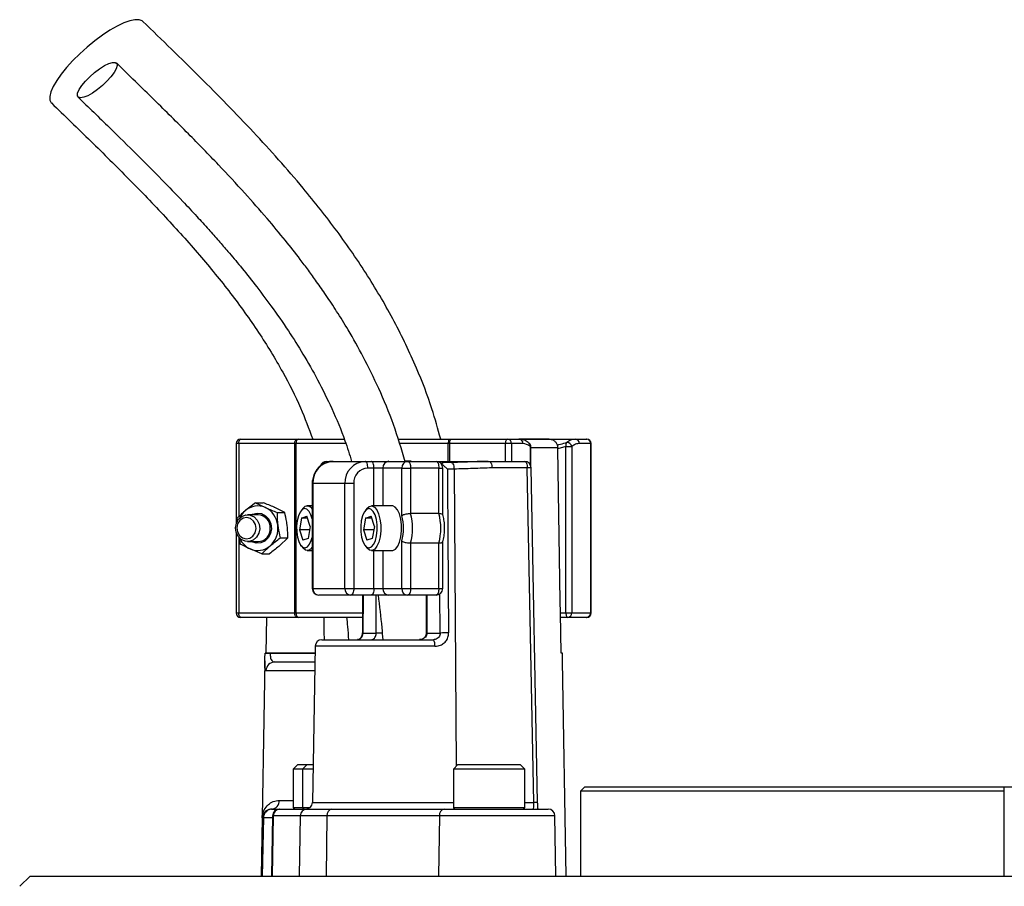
# Model space of a CAD drawing. Header units: millimetres. Extents: x 1245 to 2645, y 237 to 3790.
# Tile 6 of 7: x 1695 to 1915, y 3348 to 3542. Entities that reach past the tile are written whole.
import ezdxf

# ---------------------------------------------------------------- set-up
doc = ezdxf.new("R2010")
doc.units = ezdxf.units.MM

msp = doc.modelspace()

# ---------------------------------------------------------------- linework, layer by layer
at = {"color": 7, "linetype": 'Continuous', "lineweight": 25}
for p, q in [((1743.19, 3447.16), (1743.19, 3429.25)), ((1756.32, 3447.16), (1743.77, 3447.16)), ((1744.19, 3448.16), (1756.74, 3448.16)), ((1756.57, 3447.16), (1756.32, 3447.16)), ((1756.32, 3409.16), (1756.32, 3447.16)), ((1756.57, 3447.16), (1756.57, 3409.16)), ((1756.74, 3448.16), (1757.25, 3448.16)), ((1757.25, 3448.16), (1767.32, 3448.16)), ((1779.44, 3448.16), (1790.87, 3448.16)), ((1791.04, 3447.16), (1790.74, 3447.16)), ((1790.87, 3448.16), (1791.46, 3448.16)), ((1803.59, 3447.16), (1791.04, 3447.16)), ((1791.46, 3448.16), (1804.01, 3448.16)), ((1804.92, 3447.16), (1803.59, 3447.16)), ((1804.01, 3448.16), (1806.57, 3448.16)), ((1807.47, 3447.16), (1804.92, 3447.16)), ((1806.62, 3448.16), (1819.2, 3448.16)), ((1813.36, 3448.16), (1806.69, 3448.16)), ((1809.24, 3442.15), (1809.24, 3446.46)), ((1817.11, 3446.46), (1815.27, 3445.99)), ((1817.11, 3409.16), (1817.11, 3446.46)), ((1817.11, 3446.46), (1818.44, 3446.46)), ((1818.44, 3446.46), (1818.44, 3409.16)), ((1819.2, 3448.16), (1821.76, 3448.16)), ((1822.67, 3447.16), (1820.11, 3447.16)), ((1822.67, 3409.16), (1822.67, 3447.16)), ((1822.76, 3409.16), (1822.76, 3447.16)), ((1815.27, 3445.99), (1815.26, 3446.19)), ((1763.47, 3443.16), (1764.88, 3443.16)), ((1764.88, 3443.16), (1772.07, 3443.16)), ((1772.07, 3443.16), (1773.43, 3443.16)), ((1773.43, 3443.16), (1777.41, 3443.16)), ((1777.41, 3443.16), (1781.64, 3443.16)), ((1781.64, 3443.16), (1787.99, 3443.16)), ((1787.99, 3443.16), (1799.88, 3443.16)), ((1789.79, 3442.87), (1789.68, 3442.9)), ((1791.39, 3442.9), (1789.85, 3442.9)), ((1799.88, 3443.16), (1807.82, 3443.16)), ((1774.06, 3441.66), (1772.7, 3441.66)), ((1776.06, 3441.66), (1774.06, 3441.66)), ((1780.28, 3441.66), (1776.06, 3441.66)), ((1780.28, 3430.99), (1780.28, 3441.66)), ((1780.28, 3441.66), (1782.28, 3441.66)), ((1782.28, 3441.66), (1782.28, 3431.48)), ((1788.62, 3441.66), (1782.28, 3441.66)), ((1788.62, 3431.48), (1788.62, 3441.66)), ((1789.49, 3431.2), (1789.49, 3441.66)), ((1792.02, 3441.43), (1790.54, 3441.43)), ((1808.45, 3441.69), (1800.52, 3441.69)), ((1809.9, 3366.63), (1808.45, 3441.69)), ((1810.77, 3366.64), (1809.32, 3441.69)), ((1760.21, 3438.16), (1760.21, 3414.66)), ((1767.54, 3438.16), (1760.35, 3438.16)), ((1760.35, 3438.16), (1760.35, 3414.66)), ((1769.53, 3438.16), (1767.54, 3438.16)), ((1767.54, 3414.66), (1767.54, 3438.16)), ((1769.53, 3438.16), (1769.53, 3414.66)), ((1747.48, 3433.88), (1745.23, 3432.11)), ((1747.48, 3433.88), (1749.71, 3432.79)), ((1747.48, 3433.88), (1749.22, 3433.88)), ((1760.21, 3433.16), (1759.12, 3433.16)), ((1778.15, 3433.16), (1773.49, 3433.16)), ((1748.1, 3431.16), (1745.73, 3431.16)), ((1754.06, 3431.7), (1751.83, 3432.79)), ((1752.33, 3431.7), (1754.06, 3431.7)), ((1758.13, 3432.58), (1757.71, 3432.05)), ((1772.5, 3432.58), (1772.07, 3432.05)), ((1788.62, 3431.48), (1782.28, 3431.48)), ((1743.35, 3430.34), (1743.38, 3429.6)), ((1757.83, 3430.45), (1757.36, 3427.78)), ((1757.83, 3430.45), (1759.04, 3430.83)), ((1759.16, 3430.45), (1757.83, 3430.45)), ((1759.78, 3428.54), (1759.04, 3430.83)), ((1772.2, 3430.45), (1771.73, 3427.78)), ((1772.2, 3430.45), (1773.41, 3430.83)), ((1773.53, 3430.45), (1772.2, 3430.45)), ((1774.15, 3428.54), (1773.41, 3430.83)), ((1743.19, 3427.07), (1743.19, 3409.16)), ((1757.36, 3427.78), (1758.11, 3425.49)), ((1759.65, 3427.78), (1757.36, 3427.78)), ((1759.78, 3428.54), (1759.32, 3425.87)), ((1771.73, 3427.78), (1772.47, 3425.49)), ((1774.02, 3427.78), (1771.73, 3427.78)), ((1774.15, 3428.54), (1773.68, 3425.87)), ((1745.73, 3425.16), (1748.1, 3425.16)), ((1754.77, 3425.98), (1752.89, 3424.21)), ((1753.04, 3425.98), (1754.77, 3425.98)), ((1759.32, 3425.87), (1758.11, 3425.49)), ((1773.68, 3425.87), (1772.47, 3425.49)), ((1780.28, 3414.66), (1780.28, 3425.33)), ((1788.62, 3424.84), (1782.28, 3424.84)), ((1782.28, 3424.84), (1782.28, 3414.66)), ((1788.62, 3414.66), (1788.62, 3424.84)), ((1789.49, 3414.66), (1789.49, 3425.12)), ((1748.9, 3422.44), (1746.29, 3423.53)), ((1748.9, 3422.44), (1750.78, 3424.21)), ((1748.9, 3422.44), (1750.64, 3422.44)), ((1757.71, 3424.27), (1758.13, 3423.74)), ((1759.12, 3423.16), (1760.21, 3423.16)), ((1772.07, 3424.27), (1772.5, 3423.74)), ((1773.49, 3423.16), (1778.15, 3423.16)), ((1760.35, 3414.66), (1767.54, 3414.66)), ((1767.54, 3414.66), (1769.53, 3414.66)), ((1769.53, 3414.66), (1774.06, 3414.66)), ((1774.06, 3414.66), (1776.06, 3414.66)), ((1776.06, 3414.66), (1780.28, 3414.66)), ((1780.28, 3414.66), (1782.28, 3414.66)), ((1782.28, 3414.66), (1788.62, 3414.66)), ((1768.9, 3413.16), (1761.71, 3413.16)), ((1773.43, 3413.16), (1768.9, 3413.16)), ((1771.52, 3413.16), (1771.46, 3404.67)), ((1777.41, 3413.16), (1773.43, 3413.16)), ((1781.64, 3413.16), (1777.41, 3413.16)), ((1787.99, 3413.16), (1781.64, 3413.16)), ((1785.79, 3413.16), (1785.79, 3404.66)), ((1743.77, 3409.16), (1756.32, 3409.16)), ((1756.32, 3409.16), (1756.57, 3409.16)), ((1816.03, 3400.16), (1815.88, 3409.16)), ((1815.88, 3409.16), (1817.11, 3409.16)), ((1817.11, 3409.16), (1818.44, 3409.16)), ((1818.44, 3409.16), (1822.67, 3409.16)), ((1756.74, 3408.16), (1744.19, 3408.16)), ((1749.93, 3400.16), (1750.06, 3408.16)), ((1757.25, 3408.16), (1756.74, 3408.16)), ((1771.43, 3408.16), (1757.25, 3408.16)), ((1817.53, 3408.16), (1815.89, 3408.16)), ((1821.76, 3408.16), (1817.53, 3408.16)), ((1771.6, 3404.66), (1774.59, 3404.66)), ((1785.93, 3404.66), (1788.92, 3404.66)), ((1762.38, 3403.16), (1787.4, 3403.16)), ((1749.64, 3400.16), (1749.64, 3400.13)), ((1750.8, 3400.16), (1750.8, 3400.13)), ((1760.85, 3400.16), (1750.8, 3400.16)), ((1760.88, 3401.69), (1760.26, 3366.63)), ((1816.31, 3400.16), (1816.03, 3400.16)), ((1816.31, 3400.13), (1816.31, 3400.16)), ((1816.31, 3400.13), (1816.31, 3400.16)), ((1749.61, 3398.44), (1748.77, 3350.16)), ((1751.83, 3398.16), (1760.82, 3398.16)), ((1817.19, 3350.16), (1816.35, 3398.44)), ((1756.96, 3375.16), (1755.96, 3374.16)), ((1755.96, 3374.16), (1755.96, 3365.56)), ((1758.07, 3374.16), (1755.96, 3374.16)), ((1756.96, 3375.16), (1759.07, 3375.16)), ((1759.07, 3375.16), (1758.07, 3374.16)), ((1758.07, 3374.16), (1758.07, 3365.56)), ((1760.4, 3374.16), (1758.07, 3374.16)), ((1759.07, 3375.16), (1760.41, 3375.16)), ((1792.88, 3375.16), (1791.88, 3374.16)), ((1791.88, 3374.16), (1791.88, 3365.56)), ((1807.88, 3374.16), (1791.88, 3374.16)), ((1792.88, 3375.16), (1806.88, 3375.16)), ((1807.88, 3374.16), (1806.88, 3375.16)), ((1807.88, 3365.56), (1807.88, 3374.16)), ((1821.36, 3370.16), (1820.36, 3369.16)), ((1820.36, 3369.16), (1820.36, 3350.16)), ((1915.36, 3369.16), (1820.36, 3369.16)), ((1821.36, 3370.16), (1915.36, 3370.16)), ((1915.36, 3350.16), (1915.36, 3370.16)), ((1915.36, 3370.16), (1935.36, 3370.16)), ((1751.1, 3365.16), (1751.26, 3365.16)), ((1751.26, 3365.16), (1752.81, 3365.16)), ((1752.81, 3365.16), (1752.97, 3365.16)), ((1752.97, 3365.16), (1759.01, 3365.16)), ((1759.01, 3365.16), (1764.65, 3365.16)), ((1764.65, 3365.16), (1789.87, 3365.16)), ((1789.87, 3365.16), (1813.15, 3365.16)), ((1749, 3363.2), (1748.77, 3350.16)), ((1749.26, 3363.2), (1749, 3363.2)), ((1749.26, 3363.2), (1749.03, 3350.16)), ((1751.31, 3363.69), (1751.07, 3350.16)), ((1751.49, 3363.69), (1751.26, 3350.16)), ((1757.53, 3363.69), (1751.49, 3363.69)), ((1757.53, 3363.69), (1757.3, 3350.16)), ((1763.52, 3363.69), (1757.53, 3363.69)), ((1763.52, 3363.69), (1763.34, 3350.16)), ((1788.73, 3363.69), (1763.52, 3363.69)), ((1788.73, 3363.69), (1788.55, 3350.16)), ((1814.88, 3350.16), (1814.65, 3363.69)), ((1696.94, 3350.16), (1694.63, 3347.85)), ((1696.94, 3350.16), (1924.92, 3350.16))]:
    msp.add_line(p, q, dxfattribs=at)
at = {"color": 1, "linetype": 'Continuous', "lineweight": 25}
for p, q in [((1743.77, 3447.16), (1743.19, 3447.16)), ((1743.77, 3447.16), (1743.77, 3430.75)), ((1767.68, 3447.16), (1756.57, 3447.16)), ((1790.74, 3447.16), (1779.75, 3447.16)), ((1790.74, 3443.16), (1790.74, 3447.16)), ((1791.04, 3447.16), (1791.04, 3443.16)), ((1803.59, 3443.16), (1803.59, 3447.16)), ((1804.92, 3447.16), (1804.92, 3443.16)), ((1809.14, 3442.36), (1809.14, 3446.46)), ((1809.14, 3446.46), (1809.24, 3446.46)), ((1822.76, 3447.16), (1822.67, 3447.16)), ((1815.26, 3446.19), (1809.24, 3446.19)), ((1774.06, 3433.16), (1774.06, 3441.66)), ((1776.06, 3441.66), (1776.06, 3433.16)), ((1788.62, 3441.66), (1789.49, 3441.66)), ((1792.02, 3441.43), (1792.52, 3374.79)), ((1760.35, 3438.16), (1760.21, 3438.16)), ((1743.77, 3426.02), (1743.77, 3409.16)), ((1774.06, 3414.66), (1774.06, 3423.16)), ((1776.06, 3423.16), (1776.06, 3414.66)), ((1760.21, 3414.66), (1760.35, 3414.66)), ((1788.62, 3414.66), (1789.49, 3414.66)), ((1788.92, 3404.66), (1788.85, 3413.47)), ((1771.66, 3413.16), (1771.6, 3404.66)), ((1774.59, 3404.66), (1774.59, 3413.16)), ((1785.93, 3413.16), (1785.93, 3404.66)), ((1743.19, 3409.16), (1743.77, 3409.16)), ((1756.57, 3409.16), (1771.47, 3409.16)), ((1822.67, 3409.16), (1822.76, 3409.16)), ((1775.91, 3404.66), (1774.59, 3404.66)), ((1785.93, 3404.66), (1785.79, 3404.66)), ((1750.8, 3400.13), (1760.85, 3400.13)), ((1787.72, 3401.69), (1760.88, 3401.69)), ((1760.78, 3396.2), (1749.85, 3396.2)), ((1752.87, 3367.13), (1755.96, 3367.13)), ((1755.96, 3365.56), (1758.07, 3365.56)), ((1758.07, 3365.56), (1759.78, 3365.56)), ((1760.26, 3366.63), (1791.88, 3366.63)), ((1791.88, 3365.56), (1807.88, 3365.56)), ((1807.88, 3366.63), (1809.9, 3366.63)), ((1751.3, 3363.2), (1749.26, 3363.2)), ((1751.49, 3363.69), (1751.31, 3363.69)), ((1814.65, 3363.69), (1788.73, 3363.69))]:
    msp.add_line(p, q, dxfattribs=at)
at = {"color": 7, "linetype": 'Continuous', "lineweight": 25, "flags": 128}
for points in [[(1722.27, 3541.82), (1722.08, 3541.97), (1721.39, 3542.21), (1720.46, 3542.21), (1719.3, 3541.97), (1717.96, 3541.48), (1716.46, 3540.76), (1714.85, 3539.84), (1713.16, 3538.73), (1711.45, 3537.46), (1709.75, 3536.07), (1708.1, 3534.59), (1706.56, 3533.06), (1705.16, 3531.52), (1703.94, 3530.01), (1702.92, 3528.57), (1702.14, 3527.24), (1701.62, 3526.04), (1701.36, 3525.02), (1701.38, 3524.2), (1701.68, 3523.6), (1701.74, 3523.53)], [(1708.26, 3524.67), (1707.78, 3524.8), (1707.56, 3525.17), (1707.61, 3525.76), (1707.95, 3526.53), (1708.54, 3527.44), (1709.35, 3528.42), (1710.32, 3529.42), (1711.4, 3530.38), (1712.52, 3531.22), (1713.61, 3531.91), (1714.59, 3532.4), (1715.41, 3532.64), (1716.02, 3532.64), (1716.38, 3532.4), (1716.46, 3531.91), (1716.26, 3531.22), (1715.8, 3530.38), (1715.09, 3529.42), (1714.2, 3528.42), (1713.16, 3527.44), (1712.05, 3526.53), (1710.94, 3525.76), (1709.9, 3525.17), (1708.99, 3524.8), (1708.26, 3524.67)], [(1743.77, 3447.16), (1743.78, 3447.36), (1743.8, 3447.54), (1743.84, 3447.72), (1743.9, 3447.87), (1743.96, 3447.99), (1744.03, 3448.08), (1744.11, 3448.14), (1744.19, 3448.16)], [(1756.32, 3447.16), (1756.33, 3447.36), (1756.35, 3447.54), (1756.39, 3447.72), (1756.44, 3447.87), (1756.51, 3447.99), (1756.58, 3448.08), (1756.66, 3448.14), (1756.74, 3448.16)], [(1791.04, 3447.16), (1791.05, 3447.36), (1791.07, 3447.54), (1791.11, 3447.72), (1791.17, 3447.87), (1791.23, 3447.99), (1791.3, 3448.08), (1791.38, 3448.14), (1791.46, 3448.16)], [(1803.59, 3447.16), (1803.6, 3447.36), (1803.62, 3447.54), (1803.66, 3447.72), (1803.71, 3447.87), (1803.78, 3447.99), (1803.85, 3448.08), (1803.93, 3448.14), (1804.01, 3448.16)], [(1815.88, 3409.16), (1815.83, 3411.78), (1815.27, 3445.99)], [(1772.7, 3441.66), (1772.69, 3441.95), (1772.65, 3442.23), (1772.6, 3442.49), (1772.52, 3442.72), (1772.42, 3442.91), (1772.31, 3443.05), (1772.19, 3443.13), (1772.07, 3443.16)], [(1774.06, 3441.66), (1774.05, 3441.95), (1774.01, 3442.23), (1773.96, 3442.49), (1773.88, 3442.72), (1773.78, 3442.91), (1773.67, 3443.05), (1773.55, 3443.13), (1773.43, 3443.16)], [(1781.64, 3443.16), (1781.76, 3443.13), (1781.88, 3443.05), (1781.99, 3442.91), (1782.09, 3442.72), (1782.17, 3442.49), (1782.23, 3442.23), (1782.26, 3441.95), (1782.28, 3441.66)], [(1787.99, 3443.16), (1788.11, 3443.13), (1788.23, 3443.05), (1788.34, 3442.91), (1788.43, 3442.72), (1788.51, 3442.49), (1788.57, 3442.23), (1788.61, 3441.95), (1788.62, 3441.66)], [(1799.88, 3443.16), (1800.01, 3443.13), (1800.13, 3443.05), (1800.23, 3442.91), (1800.33, 3442.73), (1800.41, 3442.51), (1800.47, 3442.25), (1800.5, 3441.98), (1800.52, 3441.69)], [(1807.82, 3443.16), (1807.94, 3443.13), (1808.06, 3443.05), (1808.17, 3442.91), (1808.26, 3442.73), (1808.34, 3442.51), (1808.4, 3442.25), (1808.44, 3441.98), (1808.45, 3441.69)], [(1790.54, 3441.43), (1790.56, 3438.43), (1790.65, 3426.43), (1790.81, 3404.69)], [(1772.5, 3432.58), (1773.02, 3433.04), (1773.59, 3433.15), (1774.16, 3432.9), (1774.68, 3432.29), (1775.1, 3431.38), (1775.41, 3430.23), (1775.57, 3428.92), (1775.58, 3427.56), (1775.44, 3426.25)], [(1780.11, 3426.25), (1780.25, 3427.56), (1780.24, 3428.92), (1780.08, 3430.23), (1779.77, 3431.38), (1779.34, 3432.29), (1778.83, 3432.9), (1778.26, 3433.15), (1778.15, 3433.16)], [(1743.01, 3428.28), (1743.21, 3429.3), (1743.71, 3430.18), (1744.46, 3430.82), (1745.36, 3431.13), (1746.3, 3431.09), (1747.18, 3430.7), (1747.88, 3430), (1748.32, 3429.07), (1748.44, 3428.04), (1748.24, 3427.02), (1747.74, 3426.14), (1746.99, 3425.51), (1746.09, 3425.19), (1745.15, 3425.23), (1744.27, 3425.62), (1743.58, 3426.32), (1743.14, 3427.25), (1743.01, 3428.28)], [(1746.56, 3431.16), (1746.85, 3431.31), (1747.84, 3431.55), (1748.84, 3431.43), (1749.76, 3430.95), (1750.49, 3430.17), (1750.94, 3429.17), (1751.08, 3428.06), (1750.88, 3426.96), (1750.38, 3426), (1749.61, 3425.26), (1748.67, 3424.85), (1747.66, 3424.79), (1746.68, 3425.09), (1746.56, 3425.16)], [(1760.21, 3430.24), (1759.93, 3431.16), (1759.52, 3431.94), (1759.03, 3432.42), (1758.51, 3432.56), (1757.99, 3432.34), (1757.51, 3431.78), (1757.13, 3430.92), (1756.86, 3429.85), (1756.72, 3428.63), (1756.74, 3427.38), (1756.91, 3426.19), (1757.21, 3425.16), (1757.62, 3424.38), (1758.11, 3423.9), (1758.64, 3423.76), (1759.16, 3423.99), (1759.63, 3424.55), (1760.02, 3425.4), (1760.21, 3426.08)], [(1774.66, 3426.48), (1774.79, 3427.69), (1774.77, 3428.94), (1774.61, 3430.13), (1774.3, 3431.16), (1773.89, 3431.94), (1773.4, 3432.42), (1772.88, 3432.56), (1772.36, 3432.34), (1771.88, 3431.78), (1771.49, 3430.92), (1771.22, 3429.85), (1771.09, 3428.63), (1771.11, 3427.38), (1771.28, 3426.19), (1771.58, 3425.16), (1771.99, 3424.38), (1772.48, 3423.9), (1773.01, 3423.76), (1773.53, 3423.99), (1774, 3424.55), (1774.39, 3425.4), (1774.66, 3426.48)], [(1743.31, 3428.26), (1743.44, 3427.34), (1743.88, 3426.54), (1744.56, 3425.99), (1745.38, 3425.78), (1746.21, 3425.92), (1746.93, 3426.41), (1747.43, 3427.16), (1747.63, 3428.07), (1747.5, 3428.99), (1747.06, 3429.78), (1746.37, 3430.33), (1745.55, 3430.55), (1744.72, 3430.4), (1744, 3429.91), (1743.5, 3429.16), (1743.31, 3428.26)], [(1775.44, 3426.25), (1775.15, 3425.07), (1774.73, 3424.12), (1774.23, 3423.48), (1773.67, 3423.18), (1773.09, 3423.25), (1772.55, 3423.68), (1772.5, 3423.74)], [(1778.15, 3423.16), (1778.33, 3423.18), (1778.89, 3423.48), (1779.4, 3424.12), (1779.81, 3425.07), (1780.11, 3426.25)], [(1760.21, 3423.88), (1759.86, 3423.48), (1759.3, 3423.18), (1758.72, 3423.25), (1758.18, 3423.68), (1758.13, 3423.74)], [(1769.53, 3414.66), (1769.52, 3414.37), (1769.48, 3414.09), (1769.42, 3413.83), (1769.34, 3413.6), (1769.25, 3413.41), (1769.14, 3413.27), (1769.02, 3413.19), (1768.9, 3413.16)], [(1774.06, 3414.66), (1774.05, 3414.37), (1774.01, 3414.09), (1773.96, 3413.83), (1773.88, 3413.6), (1773.78, 3413.41), (1773.67, 3413.27), (1773.55, 3413.19), (1773.43, 3413.16)], [(1782.28, 3414.66), (1782.26, 3414.37), (1782.23, 3414.09), (1782.17, 3413.83), (1782.09, 3413.6), (1781.99, 3413.41), (1781.88, 3413.27), (1781.76, 3413.19), (1781.64, 3413.16)], [(1788.62, 3414.66), (1788.61, 3414.37), (1788.57, 3414.09), (1788.51, 3413.83), (1788.43, 3413.6), (1788.34, 3413.41), (1788.23, 3413.27), (1788.11, 3413.19), (1787.99, 3413.16)], [(1744.19, 3408.16), (1744.11, 3408.18), (1744.03, 3408.24), (1743.96, 3408.33), (1743.9, 3408.45), (1743.84, 3408.61), (1743.8, 3408.78), (1743.78, 3408.97), (1743.77, 3409.16)], [(1756.74, 3408.16), (1756.66, 3408.18), (1756.58, 3408.24), (1756.51, 3408.33), (1756.44, 3408.45), (1756.39, 3408.61), (1756.35, 3408.78), (1756.33, 3408.97), (1756.32, 3409.16)], [(1817.11, 3409.16), (1817.12, 3408.97), (1817.14, 3408.78), (1817.18, 3408.61), (1817.24, 3408.45), (1817.3, 3408.33), (1817.37, 3408.24), (1817.45, 3408.18), (1817.53, 3408.16)], [(1762.96, 3403.16), (1762.93, 3404.92), (1762.87, 3408.16)]]:
    msp.add_lwpolyline(points, dxfattribs=at)
at = {"color": 1, "linetype": 'Continuous', "lineweight": 25, "flags": 128}
msp.add_lwpolyline([(1791.39, 3442.9), (1791.52, 3442.87), (1791.65, 3442.76), (1791.78, 3442.59), (1791.88, 3442.36), (1791.96, 3442.08), (1792.01, 3441.76), (1792.02, 3441.43)], dxfattribs=at)
at = {"color": 7, "linetype": 'Continuous', "lineweight": 25}
for centre, radius, start, end in [((1744.19, 3447.16), 1, 90, 180), ((1757.45, 3447.3), 0.888, 102.8827, 188.7253), ((1792.83, 3447.41), 2.1, 158.9903, 186.721), ((1803.96, 3447.21), 0.956, 357.3199, 87.0565), ((1806.52, 3447.21), 0.956, 357.3199, 87.0565), ((1808.24, 3446.46), 1, 0, 49.0149), ((1818.22, 3446.8), 1.16, 149.5284, 196.8876), ((1817.36, 3446.3), 1.09, 8.2628, 97.5402), ((1819.15, 3447.21), 0.956, 357.3204, 87.0569), ((1821.76, 3447.16), 1, 0, 90), ((1821.71, 3447.21), 0.956, 357.3202, 87.0567), ((1765.13, 3438.38), 4.78, 92.9548, 182.6739), ((1763.47, 3441.66), 1.5, 90, 161.7131), ((1772.32, 3438.38), 4.78, 92.9547, 182.6742), ((1777.49, 3441.73), 1.44, 92.9558, 182.6766), ((1781.72, 3441.73), 1.44, 92.9548, 182.6775), ((1787.99, 3441.66), 1.5, 0, 90), ((1807.82, 3441.66), 1.5, 1.106, 90), ((1772.87, 3438.32), 3.35, 92.9507, 182.6767), ((1748, 3428.96), 4.2, 65.8539, 131.3409), ((1759.13, 3431.94), 1.19, 24.5781, 147.3206), ((1748.45, 3428.38), 4.94, 130.8618, 155.0759), ((1747.96, 3428.3), 2.87, 357.238, 87.1342), ((1747.57, 3428.33), 4.95, 5.8942, 64.3271), ((1771.2, 3428.16), 9.52, 342.7099, 17.2901), ((1769.64, 3428.16), 13.07, 345.2944, 14.7056), ((1775.98, 3428.16), 13.07, 345.2944, 14.7056), ((1747.29, 3428.13), 5.25, 311.6732, 7.7379), ((1747.98, 3428), 2.84, 272.4029, 3.225), ((1748.3, 3427.83), 4.75, 204.5257, 245.0027), ((1748.01, 3427.36), 4.2, 245.8539, 311.3409), ((1761.71, 3414.66), 1.5, 180, 270), ((1761.79, 3414.59), 1.43, 177.3136, 267.0631), ((1768.97, 3414.59), 1.43, 177.3127, 267.064), ((1777.49, 3414.59), 1.43, 177.3136, 267.0631), ((1781.71, 3414.59), 1.43, 177.3127, 267.064), ((1787.99, 3414.66), 1.5, 270, 0), ((1744.19, 3409.16), 1, 180, 270), ((1757.45, 3409.03), 0.888, 171.2747, 257.1173), ((1817.49, 3409.12), 0.956, 272.9435, 2.6801), ((1821.76, 3409.16), 1, 270, 0), ((1821.71, 3409.12), 0.956, 272.9433, 2.6798), ((1790.74, 3341.89), 62.8, 89.9306, 91.6574), ((1762.38, 3401.66), 1.5, 90, 179), ((1785.77, 3402.03), 1.98, 349.9282, 34.6941), ((1750.22, 3380.23), 19.91, 88.3383, 91.6617), ((1751.84, 3396.17), 1.99, 90.2368, 179.2433), ((1750.98, 3367.05), 1.89, 273.5349, 2.2855), ((1751.26, 3363.16), 2, 90.0046, 178.995), ((1752.81, 3363.66), 1.5, 90, 179), ((1752.98, 3363.67), 1.49, 90.357, 179.3621), ((1756.36, 3365.56), 0.4, 180, 270), ((1759.02, 3363.67), 1.49, 90.3565, 179.3627), ((1758.47, 3365.56), 0.4, 180, 270), ((1758.77, 3366.66), 1.5, 270, 359), ((1764.86, 3363.83), 1.35, 98.8972, 186.0255), ((1790.07, 3363.83), 1.35, 98.8972, 186.0255), ((1792.28, 3365.56), 0.4, 180, 270), ((1807.48, 3365.56), 0.4, 270, 0), ((1813.15, 3363.66), 1.5, 1, 90)]:
    msp.add_arc(centre, radius, start, end, dxfattribs=at)
at = {"color": 1, "linetype": 'Continuous', "lineweight": 25}
for centre, radius, start, end in [((1808.35, 3446.61), 0.811, 348.9827, 46.8975), ((1763.51, 3441.79), 1.37, 91.603, 160.7503), ((1808.93, 3427.38), 14.32, 88.4563, 91.9223), ((1771.57, 3405.21), 0.555, 258.3423, 272.9161), ((1810.38, 3351.97), 14.67, 88.4828, 91.8642)]:
    msp.add_arc(centre, radius, start, end, dxfattribs=at)
at = {"color": 7, "linetype": 'Continuous', "lineweight": 25}
msp.add_ellipse((1809.76, 3366.66), major_axis=(-0.05, 1.5), ratio=0.095736, start_param=3.138413, end_param=4.691756, dxfattribs=at)
for points, knots in [([(1789.03, 3448.16), (1788.41, 3450.43), (1786.91, 3455.86), (1783.48, 3464.7), (1778.69, 3474.71), (1772.7, 3484.94), (1765.83, 3494.92), (1757.31, 3505.71), (1747, 3517.21), (1734.92, 3529.54), (1726.54, 3537.67), (1722.27, 3541.81)], [0, 0, 0, 0, 0.0589498, 0.1411103, 0.2386592, 0.3398729, 0.4435712, 0.5495993, 0.6948048, 0.844558, 1, 1, 1, 1]), ([(1781.08, 3443.08), (1780.25, 3445.88), (1778.58, 3451.5), (1775.32, 3459.31), (1771.86, 3466.36), (1768.65, 3472.08), (1765.82, 3476.65), (1763.46, 3480.24), (1761.33, 3483.31), (1759.39, 3485.99), (1757.07, 3489.08), (1754, 3492.98), (1749.87, 3497.94), (1744.88, 3503.61), (1738.99, 3509.94), (1732.22, 3516.9), (1724.56, 3524.49), (1719.14, 3529.74), (1716.3, 3532.5)], [0, 0, 0, 0, 0.075997, 0.152794, 0.221924, 0.28324, 0.326589, 0.364841, 0.39805, 0.426277, 0.45372, 0.50161, 0.559708, 0.627912, 0.706082, 0.794118, 0.892056, 1, 1, 1, 1]), ([(1707.71, 3524.85), (1710.06, 3522.58), (1714.51, 3518.27), (1720.79, 3512.11), (1726.27, 3506.59), (1730.7, 3502), (1734.2, 3498.26), (1736.88, 3495.31), (1739.21, 3492.69), (1741.58, 3489.95), (1744.29, 3486.71), (1747.54, 3482.66), (1751.16, 3477.85), (1754.78, 3472.65), (1758.28, 3467.11), (1761.57, 3461.33), (1764.74, 3454.86), (1767.33, 3448.74), (1768.58, 3444.68), (1769.06, 3443.12)], [0, 0, 0, 0, 0.096193, 0.182401, 0.258584, 0.324761, 0.369771, 0.408666, 0.441468, 0.472197, 0.514497, 0.564868, 0.623222, 0.689485, 0.748158, 0.811787, 0.880313, 0.953773, 1, 1, 1, 1]), ([(1701.74, 3523.53), (1704.69, 3520.68), (1710.53, 3515.04), (1719.09, 3506.56), (1727.25, 3498.1), (1734.9, 3489.6), (1741.92, 3481), (1748.22, 3472.27), (1753.45, 3463.68), (1757.54, 3455.68), (1759.46, 3450.51), (1760.34, 3448.16)], [0, 0, 0, 0, 0.129602, 0.256421, 0.379861, 0.499467, 0.614898, 0.72606, 0.833185, 0.924129, 1, 1, 1, 1]), ([(1808.88, 3447.18), (1808.74, 3447.31), (1808.33, 3447.69), (1807.57, 3448.02), (1806.92, 3448.18), (1806.59, 3448.16), (1806.57, 3448.16)], [0, 0, 0, 0, 0.212658, 0.604201, 0.975022, 1, 1, 1, 1]), ([(1809.14, 3446.46), (1809.12, 3446.48), (1808.59, 3446.94), (1808.02, 3447.05), (1807.47, 3447.16)], [0, 0, 0, 0, 0.044002, 1, 1, 1, 1]), ([(1813.31, 3448.16), (1813.43, 3448.15), (1813.77, 3448.14), (1814.32, 3447.93), (1814.85, 3447.48), (1815.14, 3446.94), (1815.25, 3446.5), (1815.26, 3446.28), (1815.26, 3446.19)], [0, 0, 0, 0, 0.118153, 0.351269, 0.578995, 0.795805, 0.923652, 1, 1, 1, 1]), ([(1817.22, 3447.38), (1817.25, 3447.4), (1817.58, 3447.67), (1818.23, 3448.05), (1818.88, 3448.13), (1819.2, 3448.16)], [0, 0, 0, 0, 0.043867, 0.514843, 1, 1, 1, 1]), ([(1820.11, 3447.16), (1819.83, 3447.13), (1819.26, 3447.07), (1818.72, 3446.67), (1818.44, 3446.46)], [0, 0, 0, 0, 0.4922529, 1, 1, 1, 1]), ([(1764.88, 3443.16), (1764.63, 3443.15), (1763.99, 3443.11), (1762.99, 3442.79), (1761.98, 3442.15), (1761.15, 3441.26), (1760.56, 3440.18), (1760.25, 3439.11), (1760.22, 3438.43), (1760.21, 3438.16)], [0, 0, 0, 0, 0.10147, 0.259252, 0.417019, 0.575545, 0.735415, 0.89674, 1, 1, 1, 1]), ([(1782.39, 3443.2), (1782.05, 3443.21), (1781.6, 3443.22), (1781.16, 3443.19), (1781.05, 3443.19)], [0, 0, 0, 0, 0.746239, 1, 1, 1, 1]), ([(1789.6, 3442.84), (1789.44, 3442.79), (1789.27, 3442.73), (1789.13, 3442.62), (1789.12, 3442.61)], [0, 0, 0, 0, 0.9282, 1, 1, 1, 1]), ([(1789.6, 3442.85), (1789.56, 3442.84), (1789.45, 3442.8), (1789.37, 3442.62), (1789.31, 3442.5)], [0, 0, 0, 0, 0.362052, 1, 1, 1, 1]), ([(1789.31, 3442.5), (1789.42, 3442.42), (1789.75, 3442.17), (1790.17, 3441.79), (1790.46, 3441.51), (1790.53, 3441.43), (1790.54, 3441.43)], [0, 0, 0, 0, 0.2664059, 0.7858465, 0.995091, 1, 1, 1, 1]), ([(1799.71, 3443.14), (1799.29, 3443.14), (1797.73, 3443.15), (1794.96, 3442.97), (1792.62, 3442.93), (1791.39, 3442.91)], [0, 0, 0, 0, 0.152452, 0.555608, 1, 1, 1, 1]), ([(1800.52, 3441.69), (1799.1, 3441.64), (1796.27, 3441.54), (1793.44, 3441.46), (1792.02, 3441.43)], [0, 0, 0, 0, 0.500035, 1, 1, 1, 1]), ([(1751.83, 3432.79), (1751.77, 3432.82), (1750.95, 3433.19), (1750.05, 3433.55), (1749.22, 3433.88)], [0, 0, 0, 0, 0.070227, 1, 1, 1, 1]), ([(1745.23, 3432.11), (1745.18, 3432.07), (1744.48, 3431.47), (1743.89, 3430.89), (1743.35, 3430.34)], [0, 0, 0, 0, 0.070221, 1, 1, 1, 1]), ([(1749.71, 3432.79), (1749.77, 3432.76), (1750.59, 3432.4), (1751.49, 3432.04), (1752.33, 3431.7)], [0, 0, 0, 0, 0.070194, 1, 1, 1, 1]), ([(1752.33, 3431.7), (1752.34, 3430.99), (1752.35, 3430.04), (1752.47, 3429.08), (1752.49, 3428.84)], [0, 0, 0, 0, 0.7556218, 1, 1, 1, 1]), ([(1754.61, 3428.84), (1754.57, 3429.08), (1754.44, 3430.04), (1754.23, 3430.99), (1754.06, 3431.7)], [0, 0, 0, 0, 0.244378, 1, 1, 1, 1]), ([(1780.28, 3430.99), (1780.28, 3430.99), (1780.34, 3431.04), (1780.5, 3431.14), (1780.86, 3431.28), (1781.31, 3431.39), (1781.81, 3431.46), (1782.12, 3431.47), (1782.28, 3431.48)], [0, 0, 0, 0, 0.004068, 0.176157, 0.390033, 0.595582, 0.797732, 1, 1, 1, 1]), ([(1788.62, 3431.48), (1788.76, 3431.47), (1789.04, 3431.46), (1789.33, 3431.39), (1789.47, 3431.31), (1789.47, 3431.25), (1789.47, 3431.24)], [0, 0, 0, 0, 0.304249, 0.6083416, 0.9175414, 1, 1, 1, 1]), ([(1789.47, 3425.08), (1789.51, 3425.2), (1789.67, 3425.7), (1789.84, 3426.7), (1789.93, 3428.06), (1789.87, 3429.41), (1789.7, 3430.48), (1789.53, 3431.05), (1789.47, 3431.24)], [0, 0, 0, 0, 0.063347, 0.275958, 0.484303, 0.691387, 0.900061, 1, 1, 1, 1]), ([(1752.49, 3428.84), (1752.61, 3428.09), (1752.76, 3427.12), (1752.98, 3426.19), (1753.04, 3425.98)], [0, 0, 0, 0, 0.773141, 1, 1, 1, 1]), ([(1754.77, 3425.98), (1754.77, 3426.19), (1754.77, 3427.12), (1754.68, 3428.09), (1754.61, 3428.84)], [0, 0, 0, 0, 0.22686, 1, 1, 1, 1]), ([(1743.77, 3426.02), (1743.81, 3425.76), (1743.89, 3425.29), (1744, 3424.83), (1744.06, 3424.62)], [0, 0, 0, 0, 0.5389, 1, 1, 1, 1]), ([(1746.29, 3423.53), (1746.23, 3423.56), (1745.42, 3423.93), (1744.71, 3424.29), (1744.06, 3424.62)], [0, 0, 0, 0, 0.070197, 1, 1, 1, 1]), ([(1750.78, 3424.21), (1750.83, 3424.25), (1751.53, 3424.85), (1752.31, 3425.44), (1753.04, 3425.98)], [0, 0, 0, 0, 0.0702206, 1, 1, 1, 1]), ([(1780.28, 3425.33), (1780.28, 3425.33), (1780.34, 3425.28), (1780.5, 3425.18), (1780.86, 3425.04), (1781.31, 3424.93), (1781.81, 3424.86), (1782.12, 3424.85), (1782.28, 3424.84)], [0, 0, 0, 0, 0.004068, 0.176157, 0.390033, 0.595582, 0.797732, 1, 1, 1, 1]), ([(1788.62, 3424.84), (1788.76, 3424.85), (1789.04, 3424.86), (1789.33, 3424.93), (1789.47, 3425.01), (1789.47, 3425.07), (1789.47, 3425.08)], [0, 0, 0, 0, 0.305228, 0.610299, 0.920493, 1, 1, 1, 1]), ([(1752.89, 3424.21), (1752.84, 3424.17), (1752.14, 3423.57), (1751.36, 3422.99), (1750.64, 3422.44)], [0, 0, 0, 0, 0.07017, 1, 1, 1, 1]), ([(1775.01, 3413.15), (1775.3, 3410.72), (1775.7, 3407.4), (1775.97, 3404.06), (1776.04, 3403.16)], [0, 0, 0, 0, 0.730587, 1, 1, 1, 1]), ([(1767.92, 3408.22), (1767.99, 3407.5), (1768.17, 3405.82), (1768.3, 3404.13), (1768.37, 3403.16)], [0, 0, 0, 0, 0.423655, 1, 1, 1, 1]), ([(1771.44, 3404.67), (1771.44, 3404.56), (1771.44, 3404.27), (1771.28, 3403.84), (1771.02, 3403.45), (1770.7, 3403.22), (1770.5, 3403.16), (1770.42, 3403.17), (1770.4, 3403.17)], [0, 0, 0, 0, 0.121923, 0.307216, 0.497989, 0.699555, 0.925953, 1, 1, 1, 1]), ([(1770.4, 3403.16), (1770.52, 3403.18), (1770.76, 3403.21), (1771.13, 3403.46), (1771.41, 3403.84), (1771.57, 3404.27), (1771.59, 3404.55), (1771.6, 3404.66)], [0, 0, 0, 0, 0.223251, 0.440304, 0.650474, 0.858472, 1, 1, 1, 1]), ([(1773.52, 3403.16), (1773.62, 3403.18), (1773.82, 3403.2), (1774.16, 3403.46), (1774.42, 3403.85), (1774.57, 3404.27), (1774.58, 3404.55), (1774.59, 3404.66)], [0, 0, 0, 0, 0.235681, 0.458406, 0.665058, 0.865789, 1, 1, 1, 1]), ([(1785.78, 3404.66), (1785.77, 3404.5), (1785.75, 3404.17), (1785.52, 3403.72), (1785.15, 3403.37), (1784.71, 3403.17), (1784.39, 3403.18), (1784.28, 3403.19)], [0, 0, 0, 0, 0.191671, 0.399233, 0.615322, 0.859111, 1, 1, 1, 1]), ([(1785.93, 3404.66), (1785.91, 3404.49), (1785.88, 3404.16), (1785.62, 3403.71), (1785.22, 3403.37), (1784.74, 3403.19), (1784.42, 3403.17), (1784.28, 3403.16)], [0, 0, 0, 0, 0.200928, 0.403149, 0.609117, 0.824165, 1, 1, 1, 1]), ([(1788.92, 3404.66), (1788.91, 3404.49), (1788.88, 3404.16), (1788.63, 3403.71), (1788.26, 3403.37), (1787.82, 3403.19), (1787.52, 3403.17), (1787.4, 3403.16)], [0, 0, 0, 0, 0.208871, 0.418077, 0.628444, 0.842712, 1, 1, 1, 1]), ([(1787.72, 3401.69), (1787.97, 3401.7), (1788.56, 3401.74), (1789.43, 3402.1), (1790.2, 3402.77), (1790.72, 3403.67), (1790.78, 3404.35), (1790.81, 3404.69)], [0, 0, 0, 0, 0.156438, 0.373162, 0.58606, 0.794595, 1, 1, 1, 1]), ([(1749.61, 3398.44), (1749.61, 3398.45), (1749.61, 3398.8), (1749.63, 3399.43), (1749.64, 3400), (1749.64, 3400.13)], [0, 0, 0, 0, 0.0338177, 0.7841486, 1, 1, 1, 1]), ([(1749.64, 3400.16), (1749.66, 3400.16), (1749.7, 3400.16), (1750.04, 3400.16), (1750.44, 3400.16), (1750.72, 3400.16), (1750.8, 3400.16)], [0, 0, 0, 0, 0.293559, 0.587116, 0.880653, 1, 1, 1, 1]), ([(1750.8, 3400.13), (1750.8, 3400.06), (1750.79, 3399.8), (1750.81, 3399.52), (1750.87, 3399.13), (1750.93, 3398.9), (1751.09, 3398.54), (1751.35, 3398.23), (1751.67, 3398.18), (1751.83, 3398.16)], [0, 0, 0, 0, 0.049479, 0.202298, 0.223807, 0.401941, 0.436541, 0.706716, 1, 1, 1, 1]), ([(1816.34, 3398.44), (1816.34, 3398.45), (1816.34, 3398.8), (1816.32, 3399.43), (1816.31, 3400), (1816.31, 3400.13)], [0, 0, 0, 0, 0.0338177, 0.7841486, 1, 1, 1, 1]), ([(1749, 3363.2), (1749, 3363.2), (1749, 3363.34), (1749.05, 3363.96), (1749.38, 3365.03), (1750.25, 3366.14), (1751.41, 3366.95), (1752.39, 3367.07), (1752.87, 3367.13)], [0, 0, 0, 0, 0.002223, 0.076482, 0.335855, 0.595038, 0.797769, 1, 1, 1, 1]), ([(1751.1, 3365.16), (1750.84, 3365.13), (1750.31, 3365.07), (1749.46, 3364.53), (1749.07, 3363.84), (1749, 3363.29), (1749, 3363.2), (1749, 3363.2)], [0, 0, 0, 0, 0.199842, 0.4010946, 0.8992124, 0.9977135, 1, 1, 1, 1]), ([(1810.87, 3365.16), (1810.85, 3365.3), (1810.81, 3365.67), (1810.78, 3366.21), (1810.77, 3366.56), (1810.77, 3366.64)], [0, 0, 0, 0, 0.3389629, 0.863635, 1, 1, 1, 1])]:
    msp.add_open_spline(points, degree=3, knots=knots, dxfattribs=at)
at = {"color": 1, "linetype": 'Continuous', "lineweight": 25}
for points, knots in [([(1815.16, 3446.79), (1815.64, 3446.94), (1816.32, 3447.16), (1817.02, 3447.33), (1817.22, 3447.38)], [0, 0, 0, 0, 0.704861, 1, 1, 1, 1]), ([(1749.85, 3396.2), (1749.78, 3396.25), (1749.65, 3396.35), (1749.59, 3397.15), (1749.6, 3398.04), (1749.61, 3398.44)], [0, 0, 0, 0, 0.35644, 0.710048, 1, 1, 1, 1])]:
    msp.add_open_spline(points, degree=3, knots=knots, dxfattribs=at)

doc.saveas('drawing.dxf')
